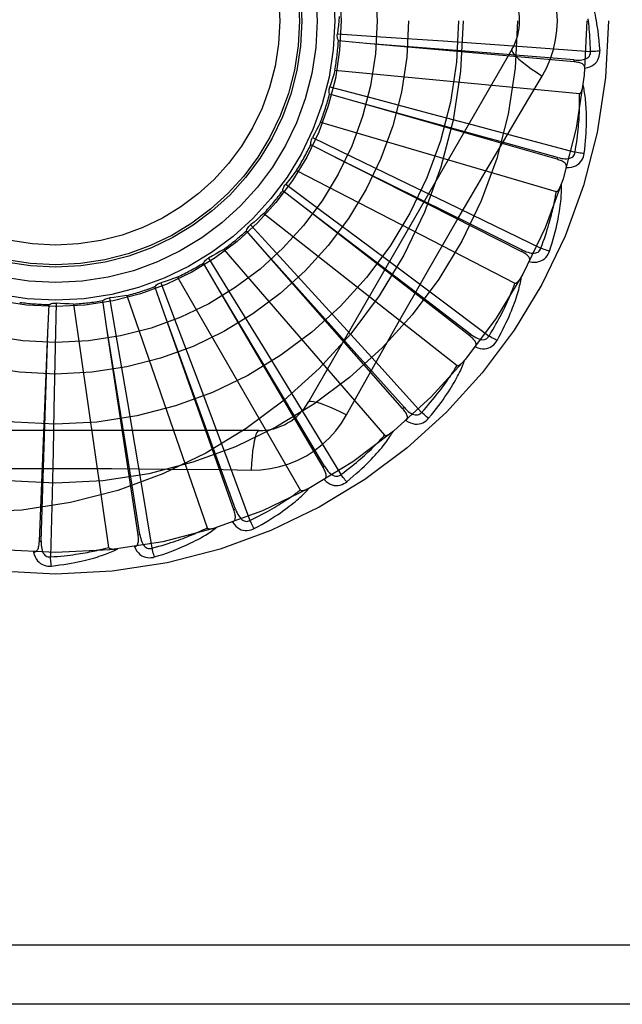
# Model space of a CAD drawing. Header units: inches. Extents: x 0 to 189, y 0 to 122.
# Tile 71 of 226: x 40.853 to 41.16, y 58.621 to 59.121. Entities that reach past the tile are written whole.
import ezdxf

# ---------------------------------------------------------------- set-up
doc = ezdxf.new("R2010")
doc.units = ezdxf.units.IN
doc.header["$LTSCALE"] = 10.3888888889
doc.header["$MEASUREMENT"] = 0
doc.linetypes.add('HIDDEN', pattern=[0.2, 0.1, -0.1])
doc.layers.add('LEFTHAND_DOOR_ASSEMBLY', color=7, linetype='CONTINUOUS')
doc.layers.add('SUBPANEL', color=7, linetype='CONTINUOUS')

msp = doc.modelspace()

# ---------------------------------------------------------------- linework, layer by layer
at = {"layer": 'LEFTHAND_DOOR_ASSEMBLY', "color": 8, "linetype": 'HIDDEN'}
for p, q in [((41.0150885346, 59.1139488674), (41.0371310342, 59.1124746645)), ((41.0298430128, 59.1090346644), (41.015641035, 59.1103121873)), ((41.1355223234, 59.0996800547), (41.0298430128, 59.1090346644)), ((41.0371310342, 59.1124746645), (41.0689233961, 59.1102988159)), ((41.0689233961, 59.1102988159), (41.09039768, 59.1087968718)), ((41.09039768, 59.1087968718), (41.1116326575, 59.1072808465)), ((41.10389360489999, 59.1059244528), (41.0004516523, 58.9267577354)), ((41.1116326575, 59.1072808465), (41.1438434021, 59.10493391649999)), ((41.1355224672, 59.099680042), (41.1356067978, 59.1006359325)), ((41.0138106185, 59.0954606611), (41.1382135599, 59.0835816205)), ((41.0248147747, 59.0793228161), (41.0111112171, 59.0832649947)), ((41.0112569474, 59.0869405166), (41.0326221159, 59.081321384)), ((41.1268139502, 59.0501373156), (41.0248147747, 59.0793228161)), ((41.0326221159, 59.081321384), (41.0634281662, 59.0731681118)), ((41.0634281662, 59.0731681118), (41.084230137, 59.0676292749)), ((41.0065032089, 59.0690282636), (41.1264099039, 59.0338204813)), ((41.084230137, 59.0676292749), (41.104794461, 59.0621219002)), ((41.002383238, 59.0611453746), (41.0222988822, 59.05158440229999)), ((41.104794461, 59.0621219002), (41.1359789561, 59.0537214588)), ((41.0142543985, 59.0510995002), (41.0015445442, 59.0575638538)), ((41.1088869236, 59.0031379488), (41.0142543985, 59.0510995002)), ((41.0222988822, 59.05158440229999), (41.0510052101, 59.037748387)), ((41.126814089, 59.0501372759), (41.1270777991, 59.0510599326)), ((40.9943254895, 59.0444564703), (41.1054021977, 58.9871924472)), ((40.9985435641, 59.0253847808), (40.9872867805, 59.0341376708)), ((40.9887881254, 59.037495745), (41.006534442, 59.0243384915)), ((41.0510052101, 59.037748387), (41.0703830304, 59.0283728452)), ((41.0703830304, 59.0283728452), (41.0895334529, 59.0190731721)), ((41.049065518, 58.9869807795), (40.9984974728, 59.02541984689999)), ((41.0823891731, 58.9603806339), (40.9985435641, 59.0253847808)), ((41.006534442, 59.0243384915), (41.032103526, 59.00531980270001)), ((40.977717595, 59.0226333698), (41.07594971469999, 58.945382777)), ((41.0895334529, 59.0190731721), (41.1185646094, 59.0049228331)), ((40.978250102, 59.0031080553), (40.968853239, 59.0138331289)), ((40.9709629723, 59.016846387), (40.9858985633, 59.0005683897)), ((40.9572797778, 59.0043477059), (41.0391169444, 58.909902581)), ((41.0205910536, 58.9558367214), (40.97821148, 59.0031512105)), ((41.0482783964, 58.9234107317), (40.978250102, 59.0031080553)), ((41.032103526, 59.00531980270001), (41.049356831, 58.9924464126)), ((41.1088870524, 59.0031378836), (41.1093206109, 59.0039939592)), ((40.9495520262, 58.9999436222), (40.9611370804, 58.98113321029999)), ((40.9858985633, 59.0005683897), (41.0074062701, 58.9770544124)), ((40.9541074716, 58.9850744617), (40.9469101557, 58.9973840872)), ((40.9337507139, 58.9902603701), (40.9962351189, 58.88203420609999)), ((41.049356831, 58.9924464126), (41.0664012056, 58.9796905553)), ((40.92698825, 58.97193578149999), (40.922250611, 58.98538505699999)), ((40.9253291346, 58.9873983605), (40.9331449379, 58.9667353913)), ((40.9867371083, 58.9306443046), (40.9540777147, 58.9851241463)), ((41.0077874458, 58.8935644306), (40.9541074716, 58.9850744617)), ((41.0829770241, 58.9611390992), (41.049065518, 58.9869807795)), ((40.8978725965, 58.9641668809), (40.8957658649, 58.97826971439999)), ((40.8991697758, 58.9796640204), (40.90293384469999, 58.9578953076)), ((40.9079808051, 58.9808805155), (40.9488540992, 58.8627848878)), ((40.9611370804, 58.98113321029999), (40.9778060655, 58.9539738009)), ((41.0664012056, 58.9796905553), (41.0922297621, 58.9603017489)), ((40.8678128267, 58.962048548), (40.8684131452, 58.9762952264)), ((40.8720194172, 58.9770201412), (40.8715957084, 58.95493246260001)), ((40.8809014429, 58.9765471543), (40.8986863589, 58.8528503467)), ((41.0074062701, 58.9770544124), (41.02191148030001, 58.9611484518)), ((40.9487272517, 58.9123140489), (40.9269684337, 58.9719901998)), ((40.96237977, 58.8719204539), (40.92698825, 58.97193578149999)), ((40.907935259, 58.9015084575), (40.897863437, 58.96422406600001)), ((40.9136965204, 58.8592610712), (40.8978725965, 58.9641668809)), ((40.9331449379, 58.9667353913), (40.9443727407, 58.9369121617)), ((40.8634972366, 58.8560438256), (40.8678128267, 58.962048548)), ((40.8658354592, 58.8986180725), (40.86781465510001, 58.9621064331)), ((40.90293384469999, 58.9578953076), (40.9083146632, 58.9264861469)), ((41.02191148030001, 58.9611484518), (41.036233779, 58.9453974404)), ((41.08238928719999, 58.9603805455), (41.0829770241, 58.9611390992)), ((40.8715957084, 58.95493246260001), (40.8709350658, 58.92307257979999)), ((40.9778060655, 58.9539738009), (40.9890389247, 58.93561015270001)), ((41.0489991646, 58.9240442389), (41.0205910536, 58.9558367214)), ((41.036233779, 58.9453974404), (41.0579262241, 58.92147092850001)), ((40.9443727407, 58.9369121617), (40.9519272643, 58.9167545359)), ((40.9890389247, 58.93561015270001), (41.0001215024, 58.91743326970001)), ((41.0086150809, 58.8940500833), (40.9867371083, 58.9306443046)), ((41.0197819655, 58.9201969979), (41.0266849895, 58.9325721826)), ((40.8709350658, 58.92307257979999), (40.8704566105, 58.9015511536)), ((40.9083146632, 58.9264861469), (40.9119178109, 58.9052630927)), ((41.0482784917, 58.9234106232), (41.0489991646, 58.9240442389)), ((40.9519272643, 58.9167545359), (40.9593695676, 58.8968087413)), ((41.0001215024, 58.91743326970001), (41.0168938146, 58.8898338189)), ((40.9751925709, 58.912174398), (40.7683086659, 58.912174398)), ((40.963284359, 58.8722406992), (40.9487272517, 58.9123140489)), ((40.9119178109, 58.9052630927), (40.9154508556, 58.88426927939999)), ((40.8644560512, 58.85600492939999), (40.8658354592, 58.8986180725)), ((40.8704566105, 58.9015511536), (40.8699527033, 58.88026809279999)), ((40.9146453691, 58.8594043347), (40.907935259, 58.9015084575)), ((40.9593695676, 58.8968087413), (40.9706155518, 58.8665338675)), ((41.0077875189, 58.8935643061), (41.0086150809, 58.8940500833)), ((40.9154508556, 58.88426927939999), (40.9207640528, 58.8524131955)), ((40.8699527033, 58.88026809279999), (40.8691410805, 58.8479821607)), ((40.9623798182, 58.8719203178), (40.963284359, 58.8722406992)), ((40.9136965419, 58.8592609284), (40.9146453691, 58.8594043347)), ((40.8634972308, 58.8560436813), (40.8644560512, 58.85600492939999)), ((41.3552506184, 58.6505077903), (40.2632506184, 58.6505077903)), ((41.3552506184, 58.6205077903), (40.2932506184, 58.6205077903))]:
    msp.add_line(p, q, dxfattribs=at)
for points in [[(41.126992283, 59.1205077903), (41.1267704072, 59.1253849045), (41.1261159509, 59.1302174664), (41.1250313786, 59.134993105), (41.1235199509, 59.13966522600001), (41.1215875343, 59.1441881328), (41.1192405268, 59.1485513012)], [(41.1413654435, 59.1393101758), (41.141668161, 59.13864296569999), (41.1419716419, 59.1379399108), (41.1422751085, 59.1372017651), (41.1425793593, 59.1364257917), (41.14288507, 59.1356100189), (41.1431914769, 59.1347528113), (41.143498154, 59.1338525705), (41.1438044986, 59.1329071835), (41.1441097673, 59.13191464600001), (41.1444136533, 59.1308730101), (41.1447155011, 59.1297803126), (41.1450152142, 59.1286345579), (41.1453123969, 59.1274340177), (41.1456067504, 59.1261758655), (41.145898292, 59.1248580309), (41.1461849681, 59.123476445), (41.1464649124, 59.1220258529), (41.1467369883, 59.1205077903)], [(41.0159836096, 59.1227983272), (41.0158097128, 59.1205770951), (41.0156025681, 59.11836177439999), (41.0153621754, 59.1161523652), (41.0150885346, 59.1139488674)], [(41.1192405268, 59.0924642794), (41.1215839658, 59.0968224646), (41.1235156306, 59.101343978), (41.12503005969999, 59.1060201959), (41.1261177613, 59.1108005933), (41.1267722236, 59.1156333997), (41.126992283, 59.1205077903)], [(41.1438434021, 59.10493391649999), (41.1437958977, 59.1067836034), (41.1437346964, 59.1085585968), (41.1436591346, 59.1102573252), (41.1435712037, 59.11188450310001), (41.1434722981, 59.11344338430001), (41.14336354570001, 59.1149367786), (41.143246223, 59.1163677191), (41.1431212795, 59.1177387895), (41.142989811, 59.1190528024), (41.1428526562, 59.12031210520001), (41.1427107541, 59.1215192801)], [(41.1467369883, 59.1205077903), (41.1471351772, 59.1180724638), (41.1474929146, 59.1155913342), (41.1478088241, 59.1130651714), (41.1480833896, 59.11049382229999), (41.1483169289, 59.1078771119), (41.1485079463, 59.1052158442)], [(41.015641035, 59.1103121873), (41.0154065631, 59.1108875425), (41.0152286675, 59.1114800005), (41.015106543, 59.112095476), (41.0150416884, 59.11271867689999), (41.0150358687, 59.113334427), (41.0150885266, 59.1139488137)], [(41.1356067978, 59.1006359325), (41.1034405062, 59.1032108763), (41.0931075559, 59.1040413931), (41.0297852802, 59.109039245)], [(41.1038934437, 59.10592417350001), (41.1038304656, 59.1053560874), (41.1041602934, 59.1045717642), (41.1048640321, 59.10360124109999), (41.105928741, 59.102449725), (41.1073556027, 59.1011174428), (41.1091349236, 59.0996214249), (41.111243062, 59.09798260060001), (41.1136536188, 59.0962248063), (41.1163459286, 59.0943670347), (41.1192422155, 59.0924631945)], [(41.1356065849, 59.1006373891), (41.1366425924, 59.1005763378), (41.1376253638, 59.1005666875), (41.13855746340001, 59.1006112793), (41.139435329, 59.1007122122), (41.1402582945, 59.1008741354), (41.1410193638, 59.10109790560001), (41.1417160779, 59.101383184), (41.1423312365, 59.1017344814), (41.1428466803, 59.1021545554), (41.14326089, 59.102637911), (41.1435654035, 59.1031823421), (41.1437634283, 59.1037622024), (41.1438559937, 59.10434810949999), (41.14384368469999, 59.1049382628)], [(41.1409480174, 59.0964569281), (41.1422722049, 59.0967593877), (41.1434689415, 59.0971645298), (41.1445463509, 59.0976742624), (41.1454938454, 59.098282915), (41.146311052, 59.0989880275), (41.1469954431, 59.0997782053), (41.1475457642, 59.1006516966), (41.1479684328, 59.1015745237), (41.1482602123, 59.1025221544), (41.1484411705, 59.1034639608), (41.1485243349, 59.1043576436), (41.1485079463, 59.1052158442)], [(41.1485079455, 59.1052158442), (41.1478916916, 59.1051497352), (41.147187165, 59.1050893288), (41.1464184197, 59.10503682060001), (41.1455948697, 59.1049928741), (41.1447261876, 59.10495821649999), (41.143843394, 59.1049341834)], [(41.1409478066, 59.0964518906), (41.1409435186, 59.09691493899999), (41.1408572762, 59.0973385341), (41.1406839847, 59.0977238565), (41.1404389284, 59.0980673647), (41.1401348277, 59.0983633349), (41.1397742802, 59.0986194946), (41.1393618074, 59.0988406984), (41.1389043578, 59.0990298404), (41.1384087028, 59.0991901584), (41.1378798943, 59.0993254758), (41.1373246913, 59.0994401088), (41.1367447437, 59.0995358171), (41.1361444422, 59.0996161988), (41.1355223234, 59.0996800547)], [(41.0138106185, 59.0954606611), (41.0132194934, 59.0933124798), (41.0125968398, 59.0911763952), (41.0119426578, 59.0890524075), (41.0112569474, 59.0869405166)], [(41.0974937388, 59.0558423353), (41.1119493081, 59.0802545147), (41.1192405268, 59.0924642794)], [(41.13821356, 59.0835816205), (41.1383857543, 59.0835978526), (41.1385449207, 59.0836541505), (41.1386906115, 59.0837544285), (41.1388241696, 59.0838869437), (41.1389463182, 59.08404219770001), (41.1390584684, 59.0842173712), (41.1391617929, 59.08440632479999), (41.1392577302, 59.0846095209), (41.13934806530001, 59.0848256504), (41.1394329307, 59.0850538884), (41.1395129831, 59.0852931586), (41.1395884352, 59.085542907), (41.1396596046, 59.0858018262), (41.1397268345, 59.0860711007), (41.1397905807, 59.0863510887), (41.1398508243, 59.0866429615), (41.1399079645, 59.0869478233), (41.1399612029, 59.0872662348), (41.1400097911, 59.0875992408), (41.1400539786, 59.087946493)], [(41.140612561, 59.0531155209), (41.1408831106, 59.0553279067), (41.1411129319, 59.0574490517), (41.14130468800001, 59.0594763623), (41.1414612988, 59.061415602), (41.1415850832, 59.0632707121), (41.1416787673, 59.0650450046), (41.1417445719, 59.0667421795), (41.1417850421, 59.06836534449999), (41.1418023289, 59.06991793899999), (41.1417988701, 59.0714029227), (41.1417767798, 59.07282356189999), (41.1417384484, 59.07418257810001), (41.1416866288, 59.075483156), (41.1416217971, 59.076727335), (41.1415451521, 59.0779177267), (41.1414565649, 59.07905586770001), (41.14135574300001, 59.0801436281), (41.1412436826, 59.0811826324), (41.1411206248, 59.0821744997), (41.1409881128, 59.08312114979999), (41.1408472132, 59.0840244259), (41.1406993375, 59.084886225), (41.1405463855, 59.0857083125), (41.1403877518, 59.0864929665), (41.1402231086, 59.0872433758), (41.1400531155, 59.0879585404)], [(41.0111112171, 59.0832649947), (41.0109898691, 59.0838743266), (41.0109273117, 59.0844897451), (41.0109238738, 59.0851172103), (41.0109781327, 59.085741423), (41.0110889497, 59.0863471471), (41.0112569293, 59.0869404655)], [(41.1359789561, 59.0537214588), (41.1362823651, 59.0555467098), (41.1365581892, 59.0573012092), (41.1368054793, 59.0589835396), (41.137027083, 59.06059795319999), (41.137224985, 59.0621473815), (41.1374008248, 59.0636343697), (41.13755642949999, 59.0650616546), (41.1376932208, 59.0664315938), (41.1378128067, 59.0677467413), (41.1379164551, 59.06900924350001), (41.1380055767, 59.0702214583), (41.1380813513, 59.0713853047), (41.1381450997, 59.0725028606), (41.1381978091, 59.0735760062), (41.1382407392, 59.0746067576), (41.1382743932, 59.0755967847), (41.1382995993, 59.0765479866), (41.1383166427, 59.0774616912), (41.1383259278, 59.07833946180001), (41.1383279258, 59.0791824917), (41.1383230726, 59.0799920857), (41.1383118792, 59.08076947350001), (41.138294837, 59.08151592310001), (41.1382724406, 59.0822326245), (41.1382454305, 59.08292139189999), (41.1382135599, 59.0835816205)], [(41.1270777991, 59.0510599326), (41.0959801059, 59.0596758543), (41.0859910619, 59.0624468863), (41.0247589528, 59.0793382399)], [(41.0065032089, 59.0690282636), (41.0055162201, 59.0670307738), (41.0045005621, 59.0650511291), (41.0034562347, 59.06308932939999), (41.002383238, 59.0611453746)], [(41.0015445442, 59.0575638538), (41.0015407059, 59.0581851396), (41.0015957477, 59.0588012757), (41.0017111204, 59.0594180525), (41.0018825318, 59.0600207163), (41.0021059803, 59.06059452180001), (41.0023832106, 59.0611453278)], [(41.0266849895, 58.9325721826), (41.0405846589, 58.9572614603), (41.0475777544, 58.9696332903), (41.0546123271, 58.9820026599), (41.0616689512, 58.9943594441), (41.0687737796, 59.0066989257), (41.0759056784, 59.0190241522), (41.0830797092, 59.0313188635), (41.0902766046, 59.0436010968), (41.0974937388, 59.0558423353)], [(41.1270778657, 59.05106140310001), (41.1280835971, 59.0508053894), (41.1290467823, 59.0506099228), (41.1299704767, 59.05047730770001), (41.1308515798, 59.0504102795), (41.1316903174, 59.0504135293), (41.1324799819, 59.05048922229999), (41.13321809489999, 59.0506374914), (41.1338886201, 59.0508660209), (41.1344742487, 59.0511809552), (41.1349724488, 59.0515771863), (41.1353744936, 59.0520541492), (41.1356786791, 59.0525860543), (41.1358804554, 59.0531438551), (41.135980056, 59.0537256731)], [(41.1315316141, 59.0459456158), (41.1328891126, 59.0459920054), (41.1341408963, 59.0461633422), (41.1352953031, 59.0464599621), (41.1363408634, 59.04687830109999), (41.1372767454, 59.0474160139), (41.1380983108, 59.0480623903), (41.1388039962, 59.0488159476), (41.1393936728, 59.0496421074), (41.1398595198, 59.0505173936), (41.1402154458, 59.0514079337), (41.1404662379, 59.0522697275), (41.140612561, 59.0531155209)], [(41.1406125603, 59.0531155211), (41.1399949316, 59.0531672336), (41.1392917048, 59.0532412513), (41.1385269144, 59.053335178), (41.1377099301, 59.05344788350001), (41.1368503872, 59.0535782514), (41.1359789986, 59.0537217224)], [(41.1093206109, 59.0039939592), (41.08041546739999, 59.0183394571), (41.0711313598, 59.0229508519), (41.0142025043, 59.0511252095)], [(41.1315305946, 59.0459422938), (41.1316139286, 59.0463967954), (41.1316093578, 59.0468284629), (41.1315121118, 59.04723951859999), (41.1313365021, 59.0476232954), (41.1310939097, 59.0479714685), (41.1307883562, 59.0482912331), (41.1304252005, 59.0485865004), (41.130011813, 59.04885879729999), (41.1295554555, 59.0491100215), (41.1290618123, 59.0493429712), (41.1285383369, 59.04956060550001), (41.1279869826, 59.04976434), (41.1274127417, 59.049956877), (41.1268139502, 59.0501373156)], [(40.9943254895, 59.0444564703), (40.9929783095, 59.0426818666), (40.9916063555, 59.0409302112), (40.9902096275, 59.039201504), (40.9887881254, 59.037495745)], [(40.9872867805, 59.0341376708), (40.9874005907, 59.0347484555), (40.98757124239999, 59.0353430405), (40.9878012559, 59.0359268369), (40.9880836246, 59.03648616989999), (40.9884116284, 59.0370073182), (40.9887880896, 59.0374957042)], [(41.1185646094, 59.0049228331), (41.1192079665, 59.00665767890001), (41.1198108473, 59.0083282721), (41.1203720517, 59.0099334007), (41.1208951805, 59.01147670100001), (41.1213827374, 59.0129606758), (41.1218368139, 59.0143875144), (41.122259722, 59.015759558), (41.122653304, 59.0170788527), (41.1230196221, 59.018347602), (41.1233603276, 59.01956767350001), (41.1236772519, 59.0207411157), (41.1239719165, 59.0218695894), (41.1242460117, 59.0229548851), (41.12450086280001, 59.0239986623), (41.124738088, 59.0250026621), (41.1249584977, 59.025968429), (41.1251632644, 59.0268976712), (41.1253529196, 59.02779163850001), (41.125528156, 59.02865178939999), (41.1256896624, 59.0294792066), (41.1258381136, 59.0302750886), (41.125974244, 59.0310405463), (41.1260987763, 59.0317767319), (41.1262124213, 59.0324847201), (41.1263162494, 59.0331661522), (41.1264099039, 59.0338204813)], [(41.1229998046, 59.0034509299), (41.1236841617, 59.005572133), (41.1243112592, 59.0076114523), (41.1248832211, 59.0095658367), (41.1254040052, 59.0114403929), (41.1258766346, 59.0132385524), (41.1263044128, 59.0149630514), (41.1266902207, 59.0166171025), (41.1270371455, 59.0182032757), (41.1273479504, 59.0197245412), (41.1276255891, 59.02118334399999), (41.1278727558, 59.022582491), (41.1280923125, 59.02392420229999), (41.1282875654, 59.0252110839), (41.1284593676, 59.0264450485), (41.1286093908, 59.0276284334), (41.1287377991, 59.028762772), (41.1288446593, 59.0298499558), (41.1289312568, 59.0308913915), (41.128998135, 59.0318886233), (41.1290471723, 59.0328432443), (41.1290797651, 59.0337568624), (41.1290976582, 59.0346310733), (41.1291030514, 59.03546725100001), (41.1290957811, 59.03626774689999), (41.1290761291, 59.0370357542), (41.1290445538, 59.0377701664)], [(41.1264099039, 59.0338204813), (41.1265820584, 59.033803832), (41.1267490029, 59.03382899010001), (41.1269110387, 59.0338998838), (41.1270672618, 59.0340047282), (41.127216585, 59.0341340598), (41.1273598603, 59.0342848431), (41.1274970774, 59.0344508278), (41.127629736, 59.0346321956), (41.1277593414, 59.0348273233), (41.1278858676, 59.0350353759), (41.1280097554, 59.0352551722), (41.1281311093, 59.0354861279), (41.1282499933, 59.0357268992), (41.1283669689, 59.0359785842), (41.1284825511, 59.0362414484), (41.1285969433, 59.0365166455), (41.1287124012, 59.03681024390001), (41.1288232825, 59.0371077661), (41.1289240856, 59.037395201), (41.1290166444, 59.037677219)], [(40.977717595, 59.0226333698), (40.9760589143, 59.021145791), (40.9743802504, 59.0196854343), (40.97268160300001, 59.0182522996), (40.9709629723, 59.016846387)], [(40.968853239, 59.0138331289), (40.96908058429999, 59.0144113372), (40.969360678, 59.0149628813), (40.9696970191, 59.0154925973), (40.9700801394, 59.0159883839), (40.9705008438, 59.0164380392), (40.9709629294, 59.0168463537)], [(40.9572797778, 59.0043477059), (40.95536954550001, 59.003200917), (40.9534448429, 59.0020846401), (40.9515056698, 59.0009988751), (40.9495520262, 58.9999436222)], [(41.112724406, 58.9981260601), (41.1128922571, 58.9985566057), (41.1129694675, 58.9989813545), (41.1129517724, 58.9994033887), (41.1128519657, 58.9998134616), (41.1126796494, 59.0002012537), (41.1124401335, 59.0005730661), (41.1121394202, 59.0009317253), (41.1117850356, 59.0012773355), (41.1113844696, 59.0016103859), (41.1109438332, 59.0019325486), (41.1104710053, 59.0022453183), (41.1099681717, 59.0025497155), (41.1094407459, 59.00284744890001), (41.1088869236, 59.0031379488)], [(41.1093209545, 59.0039953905), (41.1102600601, 59.0035536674), (41.11116884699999, 59.0031794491), (41.1120507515, 59.0028744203), (41.1129032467, 59.0026418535), (41.1137274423, 59.00248631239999), (41.1145171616, 59.0024111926), (41.1152699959, 59.00241709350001), (41.1159716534, 59.0025145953), (41.1166063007, 59.0027130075), (41.1171704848, 59.0030077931), (41.11765553, 59.00340004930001), (41.1180548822, 59.0038647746), (41.1183585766, 59.0043743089), (41.1185664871, 59.0049267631)], [(41.1127260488, 58.9981291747), (41.1140677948, 58.99791781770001), (41.1153293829, 58.9978491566), (41.1165190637, 58.9979219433), (41.1176249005, 58.9981348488), (41.1186456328, 58.99848572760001), (41.1195746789, 58.9989649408), (41.1204102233, 58.9995713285), (41.1211455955, 59.0002709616), (41.12176867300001, 59.001042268), (41.1222867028, 59.0018493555), (41.1226960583, 59.0026481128), (41.1229998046, 59.0034509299)], [(41.1229998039, 59.0034509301), (41.1224031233, 59.0036185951), (41.1217266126, 59.0038243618), (41.1209934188, 59.0040613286), (41.1202125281, 59.00432661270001), (41.1193931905, 59.0046172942), (41.1185647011, 59.0049230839)], [(40.9469101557, 58.9973840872), (40.9472428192, 58.9979088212), (40.9476222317, 58.99839739), (40.9480527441, 58.9988538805), (40.9485227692, 58.99926820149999), (40.9490209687, 58.9996301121), (40.9495519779, 58.9999435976)], [(40.9337507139, 58.9902603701), (40.9316579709, 58.989495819), (40.9295567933, 58.988763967), (40.9274471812, 58.9880648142), (40.9253291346, 58.9873983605)], [(41.096306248, 58.9580170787), (41.0973796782, 58.9599704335), (41.098381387, 58.9618542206), (41.0993128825, 58.96366504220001), (41.1001790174, 58.9654071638), (41.1009834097, 58.9670833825), (41.1017298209, 58.96869576), (41.102421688, 58.97024690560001), (41.1030625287, 58.9717387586), (41.1036556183, 58.9731737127), (41.10420432, 58.9745536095), (41.1047118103, 58.9758806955), (41.1051813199, 58.9771566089), (41.1056165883, 58.9783832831), (41.1060188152, 58.9795624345), (41.1063900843, 58.9806960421), (41.1067308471, 58.9817855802), (41.107041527, 58.9828328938), (41.1073236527, 58.9838391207), (41.1075780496, 58.9848056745), (41.107806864, 58.9857337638), (41.1080117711, 58.9866247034), (41.1081947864, 58.9874797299), (41.1083583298, 58.9882997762), (41.1085026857, 58.989087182), (41.1086287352, 58.9898450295), (41.1087367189, 58.99057214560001)], [(41.1054021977, 58.9871924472), (41.1055680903, 58.9871435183), (41.1057367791, 58.9871366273), (41.1059093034, 58.9871755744), (41.1060825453, 58.9872489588), (41.1062536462, 58.98734769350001), (41.1064228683, 58.987468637), (41.1065890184, 58.9876056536), (41.1067536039, 58.987758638), (41.1069177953, 58.9879257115), (41.1070814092, 58.9881060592), (41.1072446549, 58.9882984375), (41.1074075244, 58.9885022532), (41.1075698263, 58.9887161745), (41.1077323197, 58.9889411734), (41.1078955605, 58.9891774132), (41.1080599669, 58.9894259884), (41.1082262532, 58.98968765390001), (41.1083940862, 58.9899635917), (41.1085633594, 58.990255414), (41.1087341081, 58.9905625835)], [(40.922250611, 58.98538505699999), (40.92267656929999, 58.9858373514), (40.9231415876, 58.98624528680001), (40.9236507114, 58.9866120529), (40.9241906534, 58.9869299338), (40.9247483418, 58.98719101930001), (40.9253290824, 58.9873983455)], [(41.0922297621, 58.9603017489), (41.0931898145, 58.96188348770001), (41.0940979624, 58.96340979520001), (41.0949527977, 58.9648797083), (41.0957585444, 58.9662961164), (41.0965181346, 58.9676610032), (41.0972340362, 58.96897612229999), (41.0979089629, 58.9702433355), (41.09854511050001, 58.97146430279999), (41.0991449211, 58.9726407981), (41.0997103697, 58.9737743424), (41.1002436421, 58.9748666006), (41.1007465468, 58.9759189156), (41.1012210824, 58.9769327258), (41.101668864, 58.9779094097), (41.1020918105, 58.9788503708), (41.1024910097, 58.9797569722), (41.1028679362, 58.98063066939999), (41.1032233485, 58.9814725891), (41.1035582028, 58.98228403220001), (41.1038733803, 58.9830659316), (41.1041697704, 58.9838193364), (41.1044483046, 58.9845451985), (41.1047099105, 58.98524451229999), (41.1049554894, 58.9859181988), (41.1051864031, 58.986567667), (41.1054021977, 58.9871924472)], [(40.8957658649, 58.97826971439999), (40.8962697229, 58.978633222), (40.89680354, 58.97894578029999), (40.8973728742, 58.9792095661), (40.8979632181, 58.9794195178), (40.898560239, 58.97957034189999), (40.8991697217, 58.9796640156)], [(40.9079808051, 58.9808805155), (40.9057811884, 58.980525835), (40.9035794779, 58.980204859), (40.9013756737, 58.9799175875), (40.8991697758, 58.9796640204)], [(40.8684131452, 58.9762952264), (40.8689766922, 58.9765568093), (40.8695600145, 58.9767626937), (40.8701689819, 58.9769139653), (40.8707883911, 58.9770083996), (40.8714031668, 58.9770435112), (40.8720193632, 58.9770201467)], [(40.8809014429, 58.9765471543), (40.8786744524, 58.97661516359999), (40.8764517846, 58.9767166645), (40.8742334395, 58.976851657), (40.8720194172, 58.9770201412)], [(41.0852085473, 58.95473256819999), (41.085455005, 58.9551238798), (41.0856112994, 58.9555265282), (41.0856738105, 58.95594431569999), (41.0856533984, 58.9563658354), (41.0855575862, 58.9567792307), (41.0853927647, 58.9571896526), (41.0851653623, 58.9575987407), (41.0848827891, 58.958005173), (41.084552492, 58.9584080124), (41.0841807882, 58.9588077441), (41.0837756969, 58.95920434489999), (41.0833395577, 58.9595984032), (41.0828780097, 58.9599905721), (41.0823891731, 58.9603806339)], [(41.0829776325, 58.9611404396), (41.0838161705, 58.9605289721), (41.0846377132, 58.9599895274), (41.0854459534, 58.9595231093), (41.0862390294, 58.9591334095), (41.0870188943, 58.9588246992), (41.0877801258, 58.9586014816), (41.0885204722, 58.95846480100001), (41.0892279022, 58.9584277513), (41.0898886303, 58.9585024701), (41.0904984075, 58.958685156), (41.0910489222, 58.9589785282), (41.0915290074, 58.9593592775), (41.0919236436, 58.9598021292), (41.0922323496, 58.9603052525)], [(41.0852110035, 58.9547358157), (41.0864885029, 58.954274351), (41.08771429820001, 58.9539681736), (41.0888962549, 58.95381449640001), (41.0900224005, 58.9538142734), (41.091091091, 58.95396563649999), (41.0920940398, 58.9542603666), (41.0930292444, 58.9546976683), (41.0938837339, 58.9552454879), (41.0946415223, 58.95588493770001), (41.095302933, 58.95657940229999), (41.0958560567, 58.9572862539), (41.096306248, 58.9580170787)], [(41.0963062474, 58.9580170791), (41.0957520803, 58.9582946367), (41.0951267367, 58.9586247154), (41.0944516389, 58.95899615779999), (41.0937350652, 58.9594044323), (41.092985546, 58.95984492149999), (41.0922298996, 58.9603019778)], [(41.0614966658, 58.9184560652), (41.0629203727, 58.9201709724), (41.0642604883, 58.92183114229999), (41.0655178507, 58.9234329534), (41.0666980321, 58.9249796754), (41.0678051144, 58.92647337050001), (41.0688431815, 58.9279153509), (41.0698161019, 58.9293075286), (41.0707276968, 58.93065114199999), (41.0715816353, 58.9319479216), (41.0723815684, 58.93319903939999), (41.0731310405, 58.93440610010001), (41.0738335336, 58.9355701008), (41.0744930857, 58.9366922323), (41.0751111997, 58.937773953), (41.0756902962, 58.9388168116), (41.0762310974, 58.9398221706), (41.0767343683, 58.9407917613), (41.0772018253, 58.9417264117), (41.0776345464, 58.9426273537), (41.0780348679, 58.9434953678), (41.0784046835, 58.94433142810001), (41.0787462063, 58.94513636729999), (41.079061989, 58.9459106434), (41.0793527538, 58.94665650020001), (41.079619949, 58.9473767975), (41.0798635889, 58.9480703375)], [(41.07594971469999, 58.945382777), (41.0761033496, 58.945303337), (41.0762676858, 58.9452646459), (41.0764444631, 58.9452702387), (41.0766284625, 58.9453095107), (41.076815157, 58.9453740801), (41.0770042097, 58.9454608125), (41.0771932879, 58.94556390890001), (41.0773838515, 58.9456829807), (41.0775766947, 58.9458159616), (41.0777714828, 58.9459620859), (41.0779681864, 58.9461200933), (41.078166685, 58.9462894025), (41.0783665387, 58.9464687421), (41.0785686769, 58.946658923), (41.0787736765, 58.9468600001), (41.078982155, 58.947072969), (41.0791985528, 58.947302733), (41.0794119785, 58.9475376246), (41.0796118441, 58.9477663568), (41.079801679, 58.9479926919)], [(41.0579262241, 58.92147092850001), (41.0591682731, 58.9228423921), (41.0603488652, 58.9241692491), (41.0614664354, 58.9254508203), (41.0625256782, 58.92668914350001), (41.0635298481, 58.9278856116), (41.0644817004, 58.9290414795), (41.0653842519, 58.9301580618), (41.0662399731, 58.931236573), (41.0670515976, 58.9322782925), (41.0678213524, 58.9332843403), (41.0685516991, 58.9342559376), (41.0692446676, 58.9351940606), (41.0699024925, 58.9360997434), (41.0705270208, 58.9369740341), (41.07112040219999, 58.9378179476), (41.0716839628, 58.9386326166), (41.072219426, 58.9394191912), (41.0727277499, 58.9401786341), (41.0732101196, 58.9409120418), (41.0736675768, 58.9416201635), (41.0741011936, 58.94230386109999), (41.0745120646, 58.9429638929), (41.074901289, 58.94360106), (41.0752699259, 58.94421609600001), (41.0756195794, 58.9448101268), (41.07594971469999, 58.945382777)], [(41.0004516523, 58.9267577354), (41.0009121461, 58.9270965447), (41.0017564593, 58.9272031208), (41.0029488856, 58.92707891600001), (41.0044784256, 58.9267326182), (41.00634564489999, 58.926163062), (41.0085308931, 58.9253701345), (41.0110043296, 58.92436380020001), (41.0137318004, 58.92315513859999), (41.0166861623, 58.9217527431), (41.0197819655, 58.9201969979)], [(41.0499784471, 58.9173318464), (41.0502941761, 58.91766901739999), (41.0505236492, 58.9180345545), (41.0506640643, 58.9184329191), (41.0507238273, 58.9188507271), (41.0507079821, 58.9192747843), (41.050623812, 58.9197089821), (41.0504779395, 58.92015371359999), (41.0502773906, 58.9206062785), (41.0500293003, 58.9210643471), (41.0497399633, 58.9215272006), (41.0494172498, 58.9219932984), (41.0490635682, 58.9224627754), (41.0486845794, 58.9229352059), (41.0482783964, 58.9234107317)], [(41.0490000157, 58.92404544), (41.0497076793, 58.9232863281), (41.050412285, 58.922601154), (41.0511176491, 58.9219902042), (41.051822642, 58.92145745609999), (41.05252999, 58.9210067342), (41.0532352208, 58.9206434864), (41.0539363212, 58.92036916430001), (41.0546239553, 58.9201989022), (41.0552868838, 58.9201472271), (41.055920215, 58.9202112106), (41.0565163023, 58.92039509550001), (41.057059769, 58.9206781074), (41.0575310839, 58.9210382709), (41.0579294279, 58.9214738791)], [(40.9712091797, 58.89215348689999), (40.976143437, 58.8923036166), (40.9810107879, 58.8928877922), (40.985796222, 58.8939035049), (40.9904665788, 58.89534191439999), (40.9949977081, 58.8971955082), (40.9993470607, 58.89944832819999), (41.0034755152, 58.9020861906), (41.0073521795, 58.9050829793), (41.0109436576, 58.9084098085), (41.0142277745, 58.9120511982), (41.0171768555, 58.9159843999), (41.0197819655, 58.9201969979)], [(41.0499809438, 58.9173338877), (41.0511480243, 58.916638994), (41.0522937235, 58.9161063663), (41.0534252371, 58.9157317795), (41.05453098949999, 58.91551843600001), (41.0556090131, 58.9154648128), (41.0566496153, 58.9155644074), (41.0576506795, 58.9158168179), (41.0585934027, 58.9161930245), (41.0594585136, 58.9166775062), (41.0602394, 58.9172342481), (41.0609163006, 58.9178236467), (41.0614966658, 58.9184560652)], [(41.06149666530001, 58.9184560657), (41.0610050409, 58.9188334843), (41.0604534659, 58.9192759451), (41.0598608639, 58.91976843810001), (41.0592345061, 58.9203049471), (41.0585818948, 58.9208793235), (41.0579264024, 58.9214711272)], [(40.9751922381, 58.9121743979), (40.9746687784, 58.911944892), (40.9741544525, 58.9112670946), (40.9736658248, 58.9101723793), (40.9732009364, 58.90867455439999), (40.9727605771, 58.9067727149), (40.972354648, 58.9044837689), (40.9719894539, 58.9018386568), (40.9716724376, 58.8988721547), (40.9714097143, 58.8956116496), (40.9712090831, 58.8921514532)], [(41.0168938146, 58.8898338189), (41.0183729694, 58.8909454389), (41.0197833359, 58.8920248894), (41.0211232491, 58.8930717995), (41.0223977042, 58.8940872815), (41.0236101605, 58.8950720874), (41.0247635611, 58.89602692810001), (41.0258611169, 58.8969525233), (41.0269054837, 58.8978495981), (41.0278995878, 58.8987188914), (41.0288458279, 58.8995610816), (41.0297468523, 58.9003769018), (41.0306048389, 58.9011669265), (41.0314221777, 58.9019317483), (41.0322008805, 58.9026720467), (41.0329432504, 58.9033884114), (41.0336508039, 58.9040817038), (41.0343254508, 58.90475272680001), (41.0349683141, 58.9054022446), (41.035580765, 58.9060311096), (41.0361639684, 58.9066398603), (41.0367191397, 58.9072291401), (41.0372474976, 58.9077994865), (41.0377502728, 58.9083514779), (41.0382286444, 58.90888563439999), (41.0386844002, 58.9094027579), (41.0391169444, 58.909902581)], [(41.0198291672, 58.8861977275), (41.0215516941, 58.8876122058), (41.0231817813, 58.8889887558), (41.0247195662, 58.8903236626), (41.0261711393, 58.8916190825), (41.0275408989, 58.8928762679), (41.0288331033, 58.8940957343), (41.0300519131, 58.8952786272), (41.0312013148, 58.8964254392), (41.0322852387, 58.89753717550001), (41.0333074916, 58.89861429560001), (41.0342718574, 58.8996577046), (41.0351819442, 58.90066772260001), (41.0360419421, 58.9016447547), (41.036853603, 58.9025899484), (41.0376195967, 58.90350436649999), (41.0383408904, 58.9043892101), (41.0390185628, 58.90524603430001), (41.0396544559, 58.9060753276), (41.0402498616, 58.90687809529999), (41.0408072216, 58.907654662), (41.0413285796, 58.9084056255), (41.0418162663, 58.9091313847), (41.0422728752, 58.9098319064), (41.0426995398, 58.9105092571), (41.0430982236, 58.9111659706), (41.0434687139, 58.9118008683)], [(41.0391169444, 58.909902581), (41.0392527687, 58.909795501), (41.0394068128, 58.9097264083), (41.039581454, 58.90969844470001), (41.03976956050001, 58.9097021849), (41.0399651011, 58.9097302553), (41.0401671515, 58.9097796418), (41.0403723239, 58.9098450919), (41.0405819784, 58.9099259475), (41.0407965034, 58.91002002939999), (41.0410154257, 58.9101266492), (41.0412384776, 58.9102445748), (41.0414654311, 58.9103732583), (41.0416956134, 58.91051153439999), (41.0419300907, 58.91066002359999), (41.0421694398, 58.9108186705), (41.0424144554, 58.910988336), (41.0426658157, 58.91116923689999), (41.0429244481, 58.9113632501), (41.04319165, 58.9115725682), (41.0434669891, 58.9117964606)], [(40.7864607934, 58.89236288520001), (40.8147921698, 58.8926700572), (40.8290030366, 58.8927997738), (40.8432325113, 58.89289233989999), (40.8574621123, 58.8929595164), (40.8717008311, 58.8929762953), (40.8859407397, 58.892962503), (40.9001752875, 58.8928969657), (40.9144104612, 58.892805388), (40.9286202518, 58.8926757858)], [(40.9286202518, 58.8926757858), (40.956989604, 58.8923629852), (40.9712091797, 58.89215348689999)], [(41.0083058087, 58.8872731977), (41.0086799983, 58.88754483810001), (41.0089747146, 58.8878605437), (41.0091880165, 58.8882251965), (41.0093257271, 58.8886241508), (41.0093904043, 58.8890435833), (41.0093899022, 58.8894859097), (41.0093307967, 58.8899502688), (41.00921948, 58.8904326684), (41.009062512, 58.89092947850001), (41.0088659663, 58.8914387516), (41.00863731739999, 58.891957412), (41.008378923, 58.892485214), (41.0080962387, 58.89302072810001), (41.0077874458, 58.8935644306)], [(41.008616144, 58.8940511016), (41.0091673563, 58.8931717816), (41.0097295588, 58.892365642), (41.010306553, 58.8916322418), (41.0108979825, 58.8909757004), (41.0115072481, 58.8903992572), (41.0121309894, 58.8899091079), (41.0127675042, 58.8895070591), (41.0134104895, 58.88920973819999), (41.0140516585, 58.88903353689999), (41.0146856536, 58.8889765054), (41.0153057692, 58.88904425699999), (41.0158929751, 58.8892193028), (41.0164239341, 58.8894837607), (41.0168975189, 58.88983610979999)], [(41.0198291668, 58.8861977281), (41.0194178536, 58.8866613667), (41.0189599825, 58.887200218), (41.0184712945, 58.8877959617), (41.0179577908, 58.8884413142), (41.0174256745, 58.8891288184), (41.0168940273, 58.8898339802)], [(40.9728097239, 58.86240796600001), (40.9747688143, 58.8634708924), (40.9766299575, 58.8645140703), (40.9783925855, 58.8655338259), (40.9800630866, 58.8665311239), (40.9816460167, 58.8675063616), (40.9831456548, 58.8684592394), (40.9845663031, 58.8693900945), (40.9859119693, 58.8702986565), (40.9871867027, 58.8711851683), (40.9883943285, 58.8720493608), (40.9895387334, 58.8728914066), (40.9906235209, 58.8737109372), (40.991652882, 58.8745075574), (40.9926287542, 58.8752820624), (40.9935539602, 58.8760349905), (40.9944296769, 58.8767673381), (40.9952572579, 58.877480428), (40.9960386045, 58.8781743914), (40.9967751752, 58.8788499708), (40.9974694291, 58.8795070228), (40.9981234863, 58.88014574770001), (40.9987397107, 58.8807660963), (40.9993206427, 58.88136754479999), (40.9998677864, 58.88195190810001), (41.0003835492, 58.8825213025), (41.0008674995, 58.883074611)], [(40.9962351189, 58.88203420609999), (40.9963482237, 58.8819033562), (40.9964864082, 58.8818063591), (40.9966526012, 58.8817458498), (40.9968380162, 58.8817139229), (40.9970353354, 58.88170447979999), (40.997243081, 58.8817147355), (40.9974569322, 58.8817401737), (40.9976781, 58.8817798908), (40.9979065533, 58.8818316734), (40.9981416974, 58.8818949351), (40.998383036, 58.8819685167), (40.9986302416, 58.8820519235), (40.9988824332, 58.8821441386), (40.999140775, 58.8822455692), (40.9994058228, 58.882356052), (40.99967852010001, 58.882476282), (40.9999599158, 58.88260652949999), (41.0002502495, 58.8827479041), (41.0005501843, 58.8829017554), (41.0008594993, 58.8830676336)], [(41.0083091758, 58.887275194), (41.0093236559, 58.8863719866), (41.0103478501, 58.8856321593), (41.0113880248, 58.8850502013), (41.0124334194, 58.8846314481), (41.0134818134, 58.8843747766), (41.0145224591, 58.8842756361), (41.0155532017, 58.8843340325), (41.0165500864, 58.884525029), (41.0174912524, 58.8848370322), (41.0183633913, 58.8852359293), (41.0191396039, 58.8856865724), (41.0198291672, 58.8861977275)], [(40.9706155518, 58.8665338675), (40.9722783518, 58.8673454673), (40.9738675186, 58.8681384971), (40.9753813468, 58.8689129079), (40.9768249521, 58.8696688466), (40.9782018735, 58.870406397), (40.9795151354, 58.8711256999), (40.980768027, 58.8718268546), (40.9819632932, 58.8725100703), (40.9831039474, 58.87317551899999), (40.9841924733, 58.8738234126), (40.98523161, 58.87445396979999), (40.9862236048, 58.87506734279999), (40.9871709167, 58.8756636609), (40.9880756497, 58.8762432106), (40.9889401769, 58.8768061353), (40.9897661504, 58.8773529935), (40.9905555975, 58.8778842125), (40.9913097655, 58.8784003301), (40.9920301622, 58.8789019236), (40.9927180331, 58.8793893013), (40.9933746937, 58.8798628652), (40.99400144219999, 58.8803229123), (40.9945995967, 58.8807697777), (40.9951704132, 58.8812037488), (40.9957157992, 58.8816252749), (40.9962351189, 58.88203420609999)], [(40.9616984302, 58.8656449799), (40.962117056, 58.8658407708), (40.9624660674, 58.8660949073), (40.9627445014, 58.8664125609), (40.9629552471, 58.866778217), (40.9630981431, 58.8671777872), (40.96318137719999, 58.8676121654), (40.9632112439, 58.8680792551), (40.9631932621, 58.8685739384), (40.96313319, 58.8690914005), (40.963036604, 58.8696286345), (40.9629102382, 58.8701812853), (40.9627563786, 58.8707485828), (40.9625801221, 58.871328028), (40.96237977, 58.8719204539)], [(40.9632855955, 58.8722414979), (40.9636604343, 58.8712737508), (40.9640599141, 58.8703757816), (40.9644876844, 58.8695464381), (40.9649441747, 58.8687898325), (40.9654333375, 58.8681085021), (40.9659530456, 58.8675091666), (40.9665019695, 58.8669939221), (40.9670770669, 58.8665802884), (40.9676733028, 58.86628592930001), (40.9682850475, 58.86610994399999), (40.9689067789, 58.8660591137), (40.9695165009, 58.8661198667), (40.9700879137, 58.8662790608), (40.9706196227, 58.8665354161)], [(40.9207640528, 58.8524131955), (40.9225504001, 58.8528954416), (40.9242609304, 58.8533733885), (40.92589396, 58.8538473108), (40.9274545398, 58.85431638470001), (40.9289461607, 58.8547800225), (40.9303718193, 58.85523779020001), (40.9317347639, 58.8556891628), (40.9330377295, 58.8561338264), (40.9342837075, 58.8565713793), (40.935475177, 58.8570015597), (40.9366148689, 58.85742406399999), (40.9377050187, 58.8578386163), (40.9387480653, 58.8582448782), (40.9397461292, 58.8586427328), (40.9407015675, 58.85903187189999), (40.9416161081, 58.8594125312), (40.9424918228, 58.8597847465), (40.9433300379, 58.8601488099), (40.9441323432, 58.860505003), (40.9449000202, 58.8608533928), (40.9456344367, 58.8611941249), (40.9463369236, 58.8615272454), (40.9470088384, 58.8618528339), (40.9476514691, 58.8621709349), (40.9482667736, 58.8624816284), (40.9488540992, 58.8627848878)], [(40.9221377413, 58.8479466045), (40.9242625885, 58.8486195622), (40.9262875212, 58.8492916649), (40.9282112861, 58.8499594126), (40.930040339, 58.8506225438), (40.9317792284, 58.8512805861), (40.9334320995, 58.8519324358), (40.9350032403, 58.85257760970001), (40.936496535, 58.8532150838), (40.9379160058, 58.8538443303), (40.9392653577, 58.85446436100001), (40.94054844, 58.8550746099), (40.9417687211, 58.8556740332), (40.9429302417, 58.8562614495), (40.9440350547, 58.8568372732), (40.9450860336, 58.8574014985), (40.9460845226, 58.8579548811), (40.9470321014, 58.85849846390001), (40.9479306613, 58.85903201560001), (40.9487817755, 58.85955598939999), (40.9495878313, 58.86006977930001), (40.9503509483, 58.8605731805), (40.9510734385, 58.86106569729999), (40.9517576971, 58.8615463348), (40.9524055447, 58.86201659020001), (40.9530197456, 58.8624780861), (40.9535996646, 58.8629298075)], [(40.9488540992, 58.8627848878), (40.9489403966, 58.8626349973), (40.949057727, 58.8625136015), (40.9492094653, 58.8624227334), (40.9493854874, 58.86235629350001), (40.9495774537, 58.8623096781), (40.949783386, 58.8622804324), (40.94999818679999, 58.8622649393), (40.9502228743, 58.8622620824), (40.9504569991, 58.8622696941), (40.9506998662, 58.8622873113), (40.9509507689, 58.8623138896), (40.951209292, 58.8623490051), (40.951474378, 58.86239182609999), (40.9517472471, 58.86244253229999), (40.9520284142, 58.8625008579), (40.9523189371, 58.8625673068), (40.9526250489, 58.8626435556), (40.9529317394, 58.8627258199), (40.9532244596, 58.8628104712), (40.9535080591, 58.86289871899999)], [(40.9617018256, 58.8656461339), (40.9625270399, 58.8645672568), (40.9633927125, 58.86364696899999), (40.9643039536, 58.86287867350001), (40.965251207, 58.8622696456), (40.9662320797, 58.8618192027), (40.967235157, 58.8615249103), (40.9682583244, 58.8613871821), (40.9692733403, 58.8613860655), (40.9702565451, 58.8615143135), (40.9711884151, 58.86174094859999), (40.9720358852, 58.8620365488), (40.9728097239, 58.86240796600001)], [(40.9728097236, 58.8624079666), (40.9724935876, 58.86294106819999), (40.9721459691, 58.86355683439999), (40.9717788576, 58.8642342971), (40.97139676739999, 58.86496516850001), (40.9710043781, 58.8657409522), (40.9706157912, 58.8665339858)], [(40.9118399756, 58.8532279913), (40.9122880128, 58.8533409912), (40.9126787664, 58.8535244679), (40.9130122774, 58.85378368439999), (40.9132884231, 58.8541028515), (40.913504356, 58.8544681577), (40.9136682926, 58.8548789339), (40.9137860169, 58.8553319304), (40.9138619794, 58.85582107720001), (40.9139009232, 58.85634055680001), (40.913907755, 58.8568863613), (40.9138882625, 58.8574529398), (40.91384454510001, 58.8580391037), (40.9137811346, 58.8586414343), (40.9136965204, 58.8592610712)], [(40.9146467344, 58.85940488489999), (40.9148316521, 58.8583836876), (40.915053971, 58.8574263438), (40.9153170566, 58.8565310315), (40.915622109, 58.85570170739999), (40.9159734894, 58.8549401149), (40.9163703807, 58.85425325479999), (40.9168118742, 58.85364343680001), (40.9172982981, 58.8531284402), (40.9178280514, 58.8527265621), (40.9183954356, 58.8524379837), (40.9189963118, 58.8522704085), (40.9196065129, 58.8522146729), (40.9201977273, 58.8522628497), (40.9207683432, 58.85241394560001)], [(40.86053184, 58.8504710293), (40.8609935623, 58.8504972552), (40.8614122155, 58.8506035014), (40.8617887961, 58.8507949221), (40.8621203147, 58.8510560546), (40.86240148, 58.8513738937), (40.862640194, 58.85174622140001), (40.862841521, 58.8521687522), (40.8630086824, 58.8526346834), (40.8631452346, 58.8531374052), (40.8632552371, 58.8536720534), (40.8633433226, 58.8542320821), (40.8634113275, 58.8548159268), (40.8634630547, 58.855419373), (40.8634972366, 58.8560438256)], [(40.864457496, 58.8560052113), (40.8644458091, 58.8549674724), (40.8644829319, 58.8539853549), (40.8645718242, 58.8530564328), (40.8647144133, 58.8521843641), (40.8649153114, 58.8513700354), (40.8651750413, 58.8506204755), (40.86549314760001, 58.8499381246), (40.8658733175, 58.8493403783), (40.8663174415, 58.8488455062), (40.8668199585, 58.8484547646), (40.8673782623, 58.8481765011), (40.8679668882, 58.8480062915), (40.8685565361, 58.8479417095), (40.86914543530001, 58.8479820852)], [(40.8691410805, 58.8479821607), (40.8709864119, 58.8481176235), (40.8727564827, 58.8482632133), (40.8744496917, 58.8484195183), (40.8760708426, 58.8485847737), (40.877623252, 58.8487577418), (40.8791097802, 58.8489374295), (40.8805335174, 58.8491227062), (40.8818970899, 58.8493127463), (40.8832033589, 58.8495065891), (40.8844547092, 58.84970350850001), (40.8856537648, 58.8499026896), (40.8868026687, 58.85010343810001), (40.8879037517, 58.8503049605), (40.8889590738, 58.8505067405), (40.8899708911, 58.8507080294), (40.890940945, 58.8509087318), (40.8918712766, 58.85110849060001), (40.8927632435, 58.8513073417), (40.8936184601, 58.85150526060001), (40.8944381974, 58.8517020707), (40.895223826, 58.85189765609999), (40.8959766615, 58.8520918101), (40.896698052, 58.8522843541), (40.8973892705, 58.8524750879), (40.8980522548, 58.8526637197), (40.8986863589, 58.8528503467)], [(40.8986863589, 58.8528503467), (40.8987427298, 58.8526868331), (40.8988349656, 58.85254542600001), (40.8989667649, 58.8524274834), (40.8991270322, 58.8523289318), (40.8993067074, 58.8522468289), (40.8995033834, 58.8521791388), (40.8997113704, 58.85212327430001), (40.8999314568, 58.8520779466), (40.9001627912, 58.85204111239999), (40.9004046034, 58.8520124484), (40.900656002, 58.8519910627), (40.9009164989, 58.8519766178), (40.9011848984, 58.8519684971), (40.9014624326, 58.8519666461), (40.9017495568, 58.8519707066), (40.9020474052, 58.8519809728), (40.9023569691, 58.8519972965), (40.9026791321, 58.8520206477), (40.90301526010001, 58.8520520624), (40.9033648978, 58.8520911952)], [(40.9118434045, 58.8532284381), (40.9124495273, 58.852012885), (40.9131253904, 58.8509453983), (40.9138747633, 58.8500185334), (40.9146896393, 58.8492412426), (40.9155675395, 58.8486133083), (40.9164967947, 58.8481345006), (40.9174754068, 58.8478056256), (40.9184718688, 58.84761243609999), (40.9194615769, 58.8475522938), (40.9204194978, 58.8475984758), (40.9213075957, 58.84772834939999), (40.9221377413, 58.8479466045)], [(40.8605359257, 58.8504709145), (40.86090105, 58.8491626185), (40.8613626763, 58.8479865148), (40.8619230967, 58.84693457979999), (40.8625761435, 58.8460171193), (40.8633193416, 58.845234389), (40.864141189, 58.8445883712), (40.8650398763, 58.8440802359), (40.8659817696, 58.8437019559), (40.8669422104, 58.84345559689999), (40.8678915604, 58.8433196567), (40.868788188, 58.8432791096), (40.8696446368, 58.8433363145)], [(40.8696446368, 58.8433363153), (40.8695492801, 58.8439487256), (40.8694554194, 58.8446495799), (40.8693663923, 58.84541495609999), (40.8692833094, 58.8462354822), (40.8692073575, 58.8471015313), (40.8691413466, 58.84798218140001)], [(40.8696446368, 58.8433363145), (40.8718584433, 58.843594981), (40.8739739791, 58.8438717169), (40.8759893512, 58.84416332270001), (40.8779108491, 58.8444683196), (40.8797428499, 58.8447853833), (40.8814892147, 58.8451126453), (40.883154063, 58.8454488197), (40.8847410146, 58.845792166), (40.8862539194, 58.8461414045), (40.8876962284, 58.84649486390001), (40.889071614, 58.84685126), (40.8903832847, 58.8472089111), (40.8916349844, 58.8475658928), (40.8928288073, 58.8479222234), (40.893967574, 58.8482773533), (40.8950527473, 58.8486317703), (40.8960860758, 58.8489861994), (40.897069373, 58.8493400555), (40.8980042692, 58.84969348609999), (40.8988929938, 58.850045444), (40.8997375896, 58.85039532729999), (40.9005402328, 58.8507422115), (40.9013030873, 58.85108466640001), (40.9020282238, 58.8514238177), (40.902718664, 58.8517607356), (40.903373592, 58.8520945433)], [(40.9221377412, 58.8479466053), (40.9219282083, 58.8485299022), (40.9217034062, 58.8492003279), (40.9214711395, 58.8499350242), (40.9212342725, 58.8507249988), (40.9209957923, 58.8515610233), (40.9207643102, 58.8524132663)]]:
    msp.add_lwpolyline(points, dxfattribs=at)
for radius in [0.2812500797, 0.2702837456, 0.235, 0.205, 0.179592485, 0.1635, 0.1452498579, 0.1420000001, 0.133, 0.12525, 0.124, 0.1139999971]:
    msp.add_circle((40.8717506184, 59.1205077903), radius, dxfattribs=at)
for centre, radius, start, end in [((41.0786345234, 59.1205077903), 0.0291666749, 329.9999999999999, 30), ((40.8717506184, 59.1205077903), 0.1442511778, 350.0007360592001, 355.9469828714), ((40.8717506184, 59.1205077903), 0.1442511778, 339.0916451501, 345.0378919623), ((40.8717506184, 59.1205077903), 0.1442511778, 328.182554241, 334.1288010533), ((40.8717506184, 59.1205077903), 0.1442511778, 317.2734633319, 323.2197101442), ((40.8717506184, 59.1205077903), 0.1442511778, 306.3643724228, 312.3106192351), ((40.8717506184, 59.1205077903), 0.1442511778, 295.4552815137, 301.401528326), ((40.8717506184, 59.1205077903), 0.1442511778, 284.5461906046, 290.4924374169), ((40.8717506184, 59.1205077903), 0.1442511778, 273.6370996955, 279.5833465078), ((40.8717506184, 59.1205077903), 0.1442511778, 262.7280087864, 268.6742555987), ((40.9751925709, 58.9413410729), 0.0291666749, 270, 329.9999999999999)]:
    msp.add_arc(centre, radius, start, end, dxfattribs=at)
at = {"layer": 'SUBPANEL', "color": 8, "linetype": 'HIDDEN'}
msp.add_circle((40.8290006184, 59.1205077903), 0.25, dxfattribs=at)

doc.saveas('drawing.dxf')
